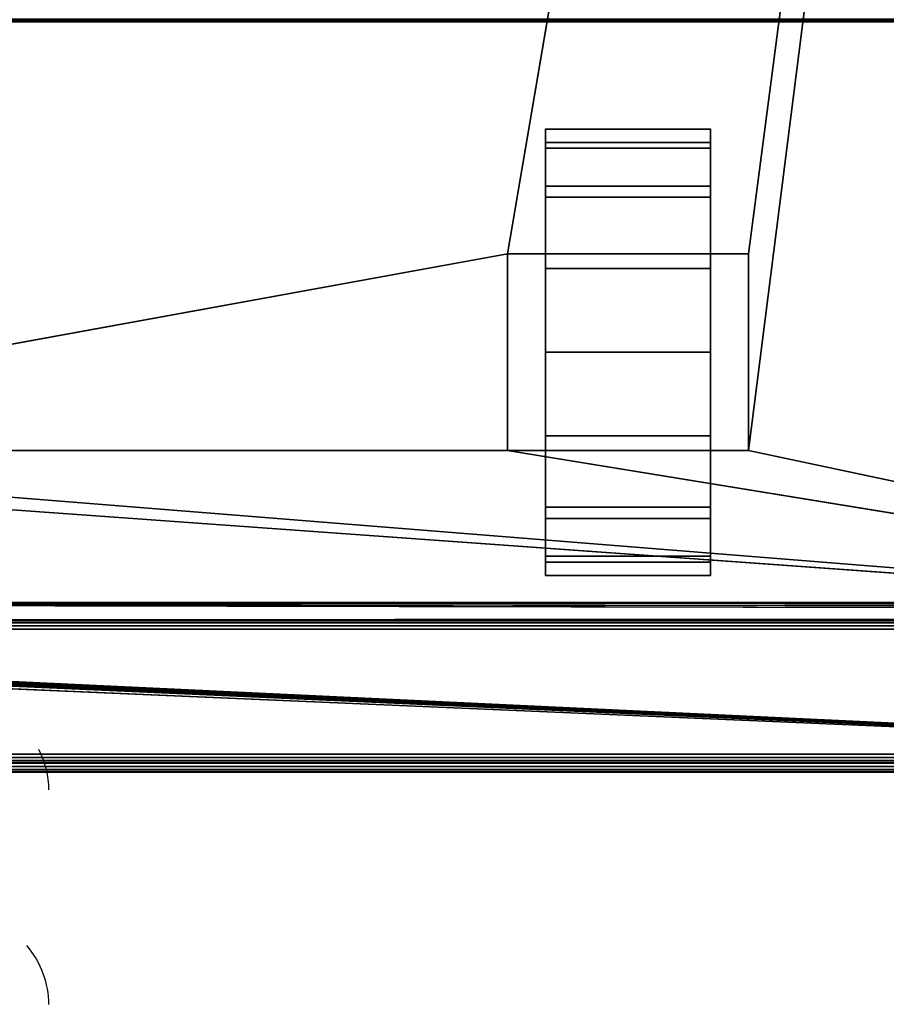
# Model space of a CAD drawing. Header units: millimetres. Extents: x -10 to 414, y -927 to 10.
# Tile 9 of 21: x 206 to 303, y -926 to -816. Entities that reach past the tile are written whole.
import ezdxf

# ---------------------------------------------------------------- set-up
doc = ezdxf.new("R2010")
doc.units = ezdxf.units.MM
doc.header["$MEASUREMENT"] = 0
for name, color, linetype, lineweight in [('0 Misc', 7, 'Continuous', 35), ('10 Raster Images', 7, 'Continuous', 35), ('5 Hatches', 7, 'Continuous', 35)]:
    doc.layers.add(name, color=color, linetype=linetype, lineweight=lineweight)

msp = doc.modelspace()

# ---------------------------------------------------------------- linework, layer by layer
at = {"layer": '0 Misc', "color": 160, "linetype": 'Continuous', "lineweight": 25}
for p, q in [((260.5, -842, 70), (377, -159, 70)), ((287.5, -842, 70), (377, -159, 70)), ((287.5, -864, 70), (377, -159, 70)), ((383, -816, 13), (17, -816, 13)), ((17, -816, 33.5), (383, -816, 33.5)), ((264.75, -832.77, 10.31), (264.75, -829.22, 32.73)), ((264.75, -829.22, 17.27), (264.75, -829.22, 32.73)), ((283.25, -832.77, 39.69), (283.25, -829.22, 17.27)), ((283.25, -829.22, 32.73), (283.25, -829.22, 17.27)), ((264.75, -838.31, 4.77), (264.75, -832.77, 39.69)), ((264.75, -832.77, 10.31), (264.75, -832.77, 39.69)), ((283.25, -838.31, 45.23), (283.25, -832.77, 10.31)), ((283.25, -832.77, 39.69), (283.25, -832.77, 10.31)), ((264.75, -842, 25), (264.75, -838.31, 45.23)), ((264.75, -838.31, 4.77), (264.75, -842, 25)), ((264.75, -838.31, 4.77), (264.75, -838.31, 45.23)), ((283.25, -842, 25), (283.25, -838.31, 4.77)), ((283.25, -842, 47.45), (283.25, -838.31, 4.77)), ((283.25, -838.31, 45.23), (283.25, -838.31, 4.77)), ((139.5, -864, 70), (260.5, -842, 70)), ((260.5, -842, 70), (260.5, -864, 70)), ((287.5, -842, 70), (260.5, -842, 70)), ((260.5, -842, 25), (260.5, -842, 70)), ((260.5, -842, 25), (264.75, -842, 25)), ((260.5, -864, 25), (260.5, -842, 25)), ((264.75, -842, 25), (260.5, -842, 70)), ((264.75, -842, 47.45), (260.5, -842, 70)), ((283.25, -842, 47.45), (260.5, -842, 70)), ((283.25, -842, 47.45), (264.75, -842, 47.45)), ((264.75, -842, 47.45), (264.75, -842, 25)), ((264.75, -842, 25), (264.75, -864, 25)), ((264.75, -860.73, 1.22), (264.75, -842, 25)), ((264.75, -853), (264.75, -842, 25)), ((264.75, -845.27, 1.22), (264.75, -842, 25)), ((283.25, -842, 25), (283.25, -842, 47.45)), ((283.25, -864, 25), (283.25, -842, 25)), ((283.25, -842, 25), (287.5, -842, 25)), ((283.25, -842, 25), (283.25, -860.73, 1.22)), ((283.25, -842, 25), (283.25, -853)), ((283.25, -842, 25), (283.25, -845.27, 1.22)), ((287.5, -842, 25), (283.25, -842, 47.45)), ((287.5, -842, 70), (283.25, -842, 47.45)), ((287.5, -864, 70), (287.5, -842, 70)), ((287.5, -842, 70), (287.5, -842, 25)), ((287.5, -842, 25), (287.5, -864, 25)), ((264.75, -860.73, 1.22), (264.75, -864, 25)), ((283.25, -867.69, 45.23), (283.25, -860.73, 1.22)), ((283.25, -864, 25), (283.25, -860.73, 1.22)), ((377, -883, 70), (112.5, -864, 70)), ((377, -883, 70), (139.5, -864, 70)), ((260.5, -864, 70), (139.5, -864, 70)), ((260.5, -864, 70), (287.5, -864, 70)), ((260.5, -864, 70), (260.5, -864, 25)), ((260.5, -864, 25), (264.75, -864, 25)), ((377, -883, 70), (260.5, -864, 70)), ((260.5, -864, 25), (264.75, -864, 47.45)), ((260.5, -864, 70), (264.75, -864, 47.45)), ((264.75, -864, 47.45), (283.25, -864, 47.45)), ((264.75, -864, 25), (264.75, -864, 47.45)), ((264.75, -867.69, 4.77), (264.75, -864, 47.45)), ((264.75, -867.69, 4.77), (264.75, -864, 25)), ((264.75, -864, 47.45), (287.5, -864, 70)), ((283.25, -864, 47.45), (283.25, -864, 25)), ((283.25, -864, 25), (287.5, -864, 25)), ((283.25, -864, 25), (283.25, -867.69, 45.23)), ((283.25, -864, 25), (287.5, -864, 70)), ((283.25, -864, 47.45), (287.5, -864, 70)), ((287.5, -864, 25), (287.5, -864, 70)), ((377, -883, 70), (287.5, -864, 70)), ((264.75, -873.23, 10.31), (264.75, -867.69, 45.23)), ((264.75, -867.69, 4.77), (264.75, -867.69, 45.23)), ((283.25, -873.23, 39.69), (283.25, -867.69, 4.77)), ((283.25, -867.69, 45.23), (283.25, -867.69, 4.77)), ((264.75, -876.78, 17.27), (264.75, -873.23, 39.69)), ((264.75, -873.23, 10.31), (264.75, -873.23, 39.69)), ((283.25, -876.78, 32.73), (283.25, -873.23, 10.31)), ((283.25, -873.23, 39.69), (283.25, -873.23, 10.31)), ((264.75, -876.78, 17.27), (264.75, -876.78, 32.73)), ((283.25, -876.78, 32.73), (283.25, -876.78, 17.27)), ((399, -899, 1173), (16.71, -881.71, 1173)), ((399, -899, 1173), (16.89, -881.45, 1173)), ((399, -899, 1173), (16.99, -881.16, 1173)), ((399, -899, 1173), (17, -881, 1173)), ((383.29, -881.71, 1173), (17, -881, 1173)), ((383.11, -881.45, 1173), (17, -881, 1173)), ((383.01, -881.16, 1173), (17, -881, 1173)), ((383, -881, 1173), (17, -881, 1173)), ((399, -899, 1173), (2, -882, 1173)), ((399, -899, 1173), (16, -882, 1173)), ((399, -899, 1173), (16.16, -881.99, 1173)), ((399, -899, 1173), (16.45, -881.89, 1173)), ((360.3, -882.9, 93), (23, -883, 93)), ((4, -883, 13.5), (396, -883, 13.5)), ((396, -883, 1169), (4, -883, 1169)), ((359.5, -883, 809), (4, -883, 1169)), ((396, -884, 12.5), (4, -884, 12.5)), ((4, -884, 1170), (396, -884, 1170)), ((377, -883, 93), (23, -883, 93)), ((23, -883, 70), (377, -883, 70)), ((396, -883, 13.5), (23, -883, 70)), ((359.5, -883, 428), (23, -883, 93)), ((359.5, -883, 809), (40.5, -883, 809)), ((40.5, -883, 786), (359.5, -883, 786)), ((359.5, -883, 451), (40.5, -883, 451)), ((40.5, -883, 428), (359.5, -883, 428)), ((359.5, -883, 451), (40.5, -883, 786)), ((4, -898, 12.5), (396, -898, 12.5)), ((396, -898, 1170), (4, -898, 1170)), ((1, -899, 1173), (399, -899, 1173)), ((399, -899, 1195), (1, -899, 1195)), ((396, -899, 13.5), (4, -899, 13.5)), ((4, -899, 1169), (396, -899, 1169)), ((4, -899, 13.5), (396, -899, 1169)), ((195, -899, 1054), (396, -899, 1169)), ((200, -899, 734), (396, -899, 1169)), ((201.36, -899, 733.78), (396, -899, 1169)), ((202.59, -899, 733.16), (396, -899, 1169)), ((202.59, -899, 1046.84), (396, -899, 1169)), ((203.56, -899, 732.19), (396, -899, 1169)), ((203.56, -899, 1047.81), (396, -899, 1169)), ((203.95, -899, 731.53), (396, -899, 1169)), ((203.95, -899, 1048.47), (396, -899, 1169)), ((204.28, -899, 730.78), (396, -899, 1169)), ((204.49, -899, 1049.81), (396, -899, 1169)), ((204.55, -899, 730), (396, -899, 1169)), ((205, -899, 1053), (396, -899, 1169)), ((205, -899, 1054), (396, -899, 1169)), ((1, -900, 1194), (399, -900, 1194)), ((399, -900, 1174), (1, -900, 1174))]:
    msp.add_line(p, q, dxfattribs=at).dxf.unprotected_set("ltscale", 0)
at = {"layer": '0 Misc', "color": 160, "linetype": 'Continuous', "lineweight": 25, "extrusion": (1, 0, 0)}
msp.add_arc((-853, 25, 264.75), 25, 116.1039, 63.8961, dxfattribs=at).dxf.unprotected_set("ltscale", 0)
at = {"layer": '0 Misc', "color": 160, "linetype": 'Continuous', "lineweight": 25, "extrusion": (-1, 0, 0)}
msp.add_arc((853, 25, -283.25), 25, 116.1039, 63.8961, dxfattribs=at).dxf.unprotected_set("ltscale", 0)
at = {"layer": '0 Misc', "color": 160, "linetype": 'Continuous', "lineweight": 25, "extrusion": (1.67198e-16, 0.572254, -0.820077)}
msp.add_arc((-194.68, -323.63, -1112.43), 14.41, 157.3019, 180, dxfattribs=at).dxf.unprotected_set("ltscale", 0)
at = {"layer": '0 Misc', "color": 160, "linetype": 'Continuous', "lineweight": 25, "extrusion": (-3.34396e-16, -0.572254, -0.820077)}
msp.add_arc((194.68, 1361.57, -333.05), 14.41, 326.0516, 0, dxfattribs=at).dxf.unprotected_set("ltscale", 0)
at = {"layer": '0 Misc', "color": 160, "linetype": 'Continuous', "lineweight": 25, "extrusion": (-6.13534e-15, 0.572254, -0.820077)}
msp.add_arc((-194.68, -342.96, -1126.68), 14.41, 146.0516, 180, dxfattribs=at).dxf.unprotected_set("ltscale", 0)
at = {"layer": '0 Misc', "color": 7, "lineweight": 25}
for points in [[(383, -17, 1173), (17, -881, 1173), (17, -17, 1173)], [(383, -881, 1173), (17, -881, 1173), (383, -17, 1173)], [(23, -883, 93), (360.3, -882.9, 93), (23, -159, 93)], [(23, -159, 93), (360.3, -882.9, 93), (360.3, -159.1, 93)], [(377, -159, 70), (23, -883, 70), (23, -159, 70)], [(23, -883, 70), (377, -159, 70), (112.5, -842, 70)], [(112.5, -842, 70), (377, -159, 70), (139.5, -842, 70)], [(139.5, -842, 70), (377, -159, 70), (139.5, -864, 70)], [(139.5, -864, 70), (377, -159, 70), (260.5, -842, 70)], [(260.5, -842, 70), (377, -159, 70), (287.5, -842, 70)], [(287.5, -842, 70), (377, -159, 70), (287.5, -864, 70)], [(377, -883, 70), (287.5, -864, 70), (377, -159, 70)], [(264.75, -829.22, 17.27), (264.75, -829.22, 32.73), (264.75, -828, 25)], [(283.25, -829.22, 32.73), (283.25, -829.22, 17.27), (283.25, -828, 25)], [(264.75, -832.77, 10.31), (264.75, -832.77, 39.69), (264.75, -829.22, 32.73)], [(264.75, -832.77, 10.31), (264.75, -829.22, 32.73), (264.75, -829.22, 17.27)], [(283.25, -832.77, 39.69), (283.25, -832.77, 10.31), (283.25, -829.22, 17.27)], [(283.25, -832.77, 39.69), (283.25, -829.22, 17.27), (283.25, -829.22, 32.73)], [(264.75, -838.31, 4.77), (264.75, -838.31, 45.23), (264.75, -832.77, 39.69)], [(264.75, -838.31, 4.77), (264.75, -832.77, 39.69), (264.75, -832.77, 10.31)], [(283.25, -838.31, 45.23), (283.25, -838.31, 4.77), (283.25, -832.77, 10.31)], [(283.25, -838.31, 45.23), (283.25, -832.77, 10.31), (283.25, -832.77, 39.69)], [(264.75, -838.31, 45.23), (264.75, -842, 25), (264.75, -842, 47.45)], [(264.75, -845.27, 1.22), (264.75, -842, 25), (264.75, -838.31, 4.77)], [(264.75, -838.31, 4.77), (264.75, -842, 25), (264.75, -838.31, 45.23)], [(283.25, -842, 25), (283.25, -845.27, 1.22), (283.25, -838.31, 4.77)], [(283.25, -842, 25), (283.25, -838.31, 4.77), (283.25, -842, 47.45)], [(283.25, -842, 47.45), (283.25, -838.31, 4.77), (283.25, -838.31, 45.23)], [(260.5, -864, 70), (139.5, -864, 70), (260.5, -842, 70)], [(260.5, -842, 70), (264.75, -842, 25), (260.5, -842, 25)], [(264.75, -842, 25), (260.5, -842, 70), (264.75, -842, 47.45)], [(264.75, -842, 47.45), (260.5, -842, 70), (283.25, -842, 47.45)], [(287.5, -842, 70), (283.25, -842, 47.45), (260.5, -842, 70)], [(264.75, -860.73, 1.22), (264.75, -864, 25), (264.75, -842, 25)], [(264.75, -860.73, 1.22), (264.75, -842, 25), (264.75, -853)], [(264.75, -853), (264.75, -842, 25), (264.75, -845.27, 1.22)], [(283.25, -864, 25), (283.25, -860.73, 1.22), (283.25, -842, 25)], [(283.25, -842, 25), (283.25, -860.73, 1.22), (283.25, -853)], [(283.25, -842, 25), (283.25, -853), (283.25, -845.27, 1.22)], [(283.25, -842, 47.45), (287.5, -842, 25), (283.25, -842, 25)], [(287.5, -842, 25), (283.25, -842, 47.45), (287.5, -842, 70)], [(264.75, -867.69, 4.77), (264.75, -864, 25), (264.75, -860.73, 1.22)], [(283.25, -867.69, 45.23), (283.25, -867.69, 4.77), (283.25, -860.73, 1.22)], [(283.25, -867.69, 45.23), (283.25, -860.73, 1.22), (283.25, -864, 25)], [(23, -883, 70), (112.5, -864, 70), (377, -883, 70)], [(377, -883, 70), (112.5, -864, 70), (139.5, -864, 70)], [(377, -883, 70), (139.5, -864, 70), (260.5, -864, 70)], [(377, -883, 70), (260.5, -864, 70), (287.5, -864, 70)], [(264.75, -864, 47.45), (260.5, -864, 25), (264.75, -864, 25)], [(260.5, -864, 25), (264.75, -864, 47.45), (260.5, -864, 70)], [(260.5, -864, 70), (264.75, -864, 47.45), (287.5, -864, 70)], [(264.75, -867.69, 4.77), (264.75, -867.69, 45.23), (264.75, -864, 47.45)], [(264.75, -867.69, 4.77), (264.75, -864, 47.45), (264.75, -864, 25)], [(283.25, -864, 47.45), (287.5, -864, 70), (264.75, -864, 47.45)], [(283.25, -864, 47.45), (283.25, -867.69, 45.23), (283.25, -864, 25)], [(287.5, -864, 70), (283.25, -864, 25), (287.5, -864, 25)], [(283.25, -864, 25), (287.5, -864, 70), (283.25, -864, 47.45)], [(264.75, -873.23, 10.31), (264.75, -873.23, 39.69), (264.75, -867.69, 45.23)], [(264.75, -873.23, 10.31), (264.75, -867.69, 45.23), (264.75, -867.69, 4.77)], [(283.25, -873.23, 39.69), (283.25, -873.23, 10.31), (283.25, -867.69, 4.77)], [(283.25, -873.23, 39.69), (283.25, -867.69, 4.77), (283.25, -867.69, 45.23)], [(264.75, -876.78, 17.27), (264.75, -876.78, 32.73), (264.75, -873.23, 39.69)], [(264.75, -876.78, 17.27), (264.75, -873.23, 39.69), (264.75, -873.23, 10.31)], [(283.25, -876.78, 32.73), (283.25, -876.78, 17.27), (283.25, -873.23, 10.31)], [(283.25, -876.78, 32.73), (283.25, -873.23, 10.31), (283.25, -873.23, 39.69)], [(264.75, -876.78, 32.73), (264.75, -876.78, 17.27), (264.75, -878, 25)], [(283.25, -876.78, 17.27), (283.25, -876.78, 32.73), (283.25, -878, 25)], [(399, -899, 1173), (16.45, -881.89, 1173), (16.71, -881.71, 1173)], [(399, -899, 1173), (16.71, -881.71, 1173), (16.89, -881.45, 1173)], [(399, -899, 1173), (16.89, -881.45, 1173), (16.99, -881.16, 1173)], [(399, -899, 1173), (16.99, -881.16, 1173), (17, -881, 1173)], [(399, -899, 1173), (17, -881, 1173), (383.29, -881.71, 1173)], [(383.29, -881.71, 1173), (17, -881, 1173), (383.11, -881.45, 1173)], [(383.11, -881.45, 1173), (17, -881, 1173), (383.01, -881.16, 1173)], [(383.01, -881.16, 1173), (17, -881, 1173), (383, -881, 1173)], [(1, -899, 1173), (2, -882, 1173), (399, -899, 1173)], [(399, -899, 1173), (2, -882, 1173), (16, -882, 1173)], [(399, -899, 1173), (16, -882, 1173), (16.16, -881.99, 1173)], [(399, -899, 1173), (16.16, -881.99, 1173), (16.45, -881.89, 1173)], [(360.3, -882.9, 93), (23, -883, 93), (377, -883, 93)], [(4, -883, 13.5), (23, -883, 70), (396, -883, 13.5)], [(40.5, -883, 809), (4, -883, 1169), (359.5, -883, 809)], [(396, -883, 1169), (359.5, -883, 809), (4, -883, 1169)], [(377, -883, 70), (396, -883, 13.5), (23, -883, 70)], [(359.5, -883, 428), (377, -883, 93), (23, -883, 93)], [(359.5, -883, 428), (23, -883, 93), (40.5, -883, 428)], [(40.5, -883, 451), (40.5, -883, 786), (359.5, -883, 451)], [(359.5, -883, 786), (359.5, -883, 451), (40.5, -883, 786)]]:
    msp.add_3dface(points, dxfattribs=at)
for points, invisible_edges in [([(359.5, -883, 809), (40.5, -159, 809), (40.5, -883, 809)], 1), ([(359.5, -883, 809), (359.5, -159, 809), (40.5, -159, 809)], 12), ([(40.5, -883, 786), (359.5, -159, 786), (359.5, -883, 786)], 1), ([(40.5, -883, 786), (40.5, -159, 786), (359.5, -159, 786)], 12), ([(359.5, -883, 451), (40.5, -159, 451), (40.5, -883, 451)], 1), ([(359.5, -883, 451), (359.5, -159, 451), (40.5, -159, 451)], 12), ([(40.5, -883, 428), (359.5, -159, 428), (359.5, -883, 428)], 1), ([(40.5, -883, 428), (40.5, -159, 428), (359.5, -159, 428)], 12), ([(383.17, -815.83, 12.44), (16.71, -815.71, 12.29), (383.29, -815.71, 12.29)], 2), ([(383.17, -815.83, 12.44), (16.83, -815.83, 12.44), (16.71, -815.71, 12.29)], 12), ([(383.08, -815.92, 12.62), (16.83, -815.83, 12.44), (383.17, -815.83, 12.44)], 2), ([(383.08, -815.92, 12.62), (16.92, -815.92, 12.62), (16.83, -815.83, 12.44)], 12), ([(383.02, -815.98, 12.8), (16.92, -815.92, 12.62), (383.08, -815.92, 12.62)], 2), ([(383.02, -815.98, 12.8), (16.98, -815.98, 12.8), (16.92, -815.92, 12.62)], 12), ([(383, -816, 13), (16.98, -815.98, 12.8), (383.02, -815.98, 12.8)], 2), ([(383, -816, 13), (17, -816, 13), (16.98, -815.98, 12.8)], 12), ([(17, -815.92, 33.88), (383, -815.71, 34.21), (17, -815.71, 34.21)], 1), ([(17, -815.92, 33.88), (383, -815.92, 33.88), (383, -815.71, 34.21)], 12), ([(17, -816, 33.5), (383, -815.92, 33.88), (17, -815.92, 33.88)], 1), ([(17, -816, 33.5), (383, -816, 33.5), (383, -815.92, 33.88)], 12), ([(17, -816, 33.5), (383, -816, 13), (383, -816, 33.5)], 1), ([(17, -816, 33.5), (17, -816, 13), (383, -816, 13)], 12), ([(283.25, -829.5, 33.52), (264.75, -828.02, 24.1), (264.75, -829.5, 33.52)], 1), ([(283.25, -829.5, 33.52), (283.25, -828.02, 24.1), (264.75, -828.02, 24.1)], 12), ([(283.25, -828.02, 24.1), (264.75, -830.17, 14.81), (264.75, -828.02, 24.1)], 1), ([(283.25, -828.02, 24.1), (283.25, -830.17, 14.81), (264.75, -830.17, 14.81)], 12), ([(283.25, -834.4, 41.7), (264.75, -829.5, 33.52), (264.75, -834.4, 41.7)], 1), ([(283.25, -834.4, 41.7), (283.25, -829.5, 33.52), (264.75, -829.5, 33.52)], 12), ([(283.25, -830.17, 14.81), (264.75, -835.64, 7.01), (264.75, -830.17, 14.81)], 1), ([(283.25, -830.17, 14.81), (283.25, -835.64, 7.01), (264.75, -835.64, 7.01)], 12), ([(283.25, -842, 47.45), (264.75, -834.4, 41.7), (264.75, -842, 47.45)], 1), ([(283.25, -842, 47.45), (283.25, -834.4, 41.7), (264.75, -834.4, 41.7)], 12), ([(283.25, -835.64, 7.01), (264.75, -843.64, 1.82), (264.75, -835.64, 7.01)], 1), ([(283.25, -835.64, 7.01), (283.25, -843.64, 1.82), (264.75, -843.64, 1.82)], 12), ([(260.5, -842, 70), (260.5, -864, 25), (260.5, -864, 70)], 1), ([(260.5, -842, 70), (260.5, -842, 25), (260.5, -864, 25)], 12), ([(264.75, -864, 25), (260.5, -842, 25), (264.75, -842, 25)], 1), ([(264.75, -864, 25), (260.5, -864, 25), (260.5, -842, 25)], 12), ([(283.25, -842, 25), (287.5, -864, 25), (283.25, -864, 25)], 1), ([(283.25, -842, 25), (287.5, -842, 25), (287.5, -864, 25)], 12), ([(287.5, -864, 70), (287.5, -842, 25), (287.5, -842, 70)], 1), ([(287.5, -864, 70), (287.5, -864, 25), (287.5, -842, 25)], 12), ([(264.75, -843.64, 1.82), (283.25, -853), (264.75, -853)], 1), ([(264.75, -843.64, 1.82), (283.25, -843.64, 1.82), (283.25, -853)], 12), ([(264.75, -853), (283.25, -862.36, 1.82), (264.75, -862.36, 1.82)], 1), ([(264.75, -853), (283.25, -853), (283.25, -862.36, 1.82)], 12), ([(283.25, -862.36, 1.82), (264.75, -870.36, 7.01), (264.75, -862.36, 1.82)], 1), ([(283.25, -862.36, 1.82), (283.25, -870.36, 7.01), (264.75, -870.36, 7.01)], 12), ([(283.25, -871.6, 41.7), (264.75, -864, 47.45), (264.75, -871.6, 41.7)], 1), ([(283.25, -871.6, 41.7), (283.25, -864, 47.45), (264.75, -864, 47.45)], 12), ([(283.25, -870.36, 7.01), (264.75, -875.83, 14.81), (264.75, -870.36, 7.01)], 1), ([(283.25, -870.36, 7.01), (283.25, -875.83, 14.81), (264.75, -875.83, 14.81)], 12), ([(283.25, -876.5, 33.52), (264.75, -871.6, 41.7), (264.75, -876.5, 33.52)], 1), ([(283.25, -876.5, 33.52), (283.25, -871.6, 41.7), (264.75, -871.6, 41.7)], 12), ([(283.25, -875.83, 14.81), (264.75, -877.98, 24.1), (264.75, -875.83, 14.81)], 1), ([(283.25, -875.83, 14.81), (283.25, -877.98, 24.1), (264.75, -877.98, 24.1)], 12), ([(264.75, -877.98, 24.1), (283.25, -876.5, 33.52), (264.75, -876.5, 33.52)], 1), ([(264.75, -877.98, 24.1), (283.25, -877.98, 24.1), (283.25, -876.5, 33.52)], 12), ([(4, -883, 13.5), (396, -883.08, 13.12), (4, -883.08, 13.12)], 1), ([(4, -883, 13.5), (396, -883, 13.5), (396, -883.08, 13.12)], 12), ([(396, -883.29, 12.79), (4, -883.08, 13.12), (396, -883.08, 13.12)], 1), ([(396, -883.29, 12.79), (4, -883.29, 12.79), (4, -883.08, 13.12)], 12), ([(396, -883.62, 12.58), (4, -883.29, 12.79), (396, -883.29, 12.79)], 1), ([(396, -883.62, 12.58), (4, -883.62, 12.58), (4, -883.29, 12.79)], 12), ([(396, -884, 12.5), (4, -883.62, 12.58), (396, -883.62, 12.58)], 1), ([(396, -884, 12.5), (4, -884, 12.5), (4, -883.62, 12.58)], 12), ([(4, -898, 12.5), (396, -884, 12.5), (396, -898, 12.5)], 1), ([(4, -898, 12.5), (4, -884, 12.5), (396, -884, 12.5)], 12), ([(4, -898, 12.5), (396, -898.38, 12.58), (4, -898.38, 12.58)], 1), ([(4, -898, 12.5), (396, -898, 12.5), (396, -898.38, 12.58)], 12), ([(1, -899, 1173), (399, -899.38, 1173.08), (1, -899.38, 1173.08)], 1), ([(1, -899, 1173), (399, -899, 1173), (399, -899.38, 1173.08)], 12), ([(399, -899, 1195), (1, -899.38, 1194.92), (399, -899.38, 1194.92)], 1), ([(399, -899, 1195), (1, -899, 1195), (1, -899.38, 1194.92)], 12), ([(399, -899.71, 1173.29), (1, -899.38, 1173.08), (399, -899.38, 1173.08)], 1), ([(399, -899.71, 1173.29), (1, -899.71, 1173.29), (1, -899.38, 1173.08)], 12), ([(399, -899.38, 1194.92), (1, -899.71, 1194.71), (399, -899.71, 1194.71)], 1), ([(399, -899.38, 1194.92), (1, -899.38, 1194.92), (1, -899.71, 1194.71)], 12), ([(396, -898.71, 12.79), (4, -898.38, 12.58), (396, -898.38, 12.58)], 1), ([(396, -898.71, 12.79), (4, -898.71, 12.79), (4, -898.38, 12.58)], 12), ([(396, -898.92, 13.12), (4, -898.71, 12.79), (396, -898.71, 12.79)], 1), ([(396, -898.92, 13.12), (4, -898.92, 13.12), (4, -898.71, 12.79)], 12), ([(396, -899, 13.5), (4, -898.92, 13.12), (396, -898.92, 13.12)], 1), ([(396, -899, 13.5), (4, -899, 13.5), (4, -898.92, 13.12)], 12), ([(399, -899.92, 1173.62), (1, -899.71, 1173.29), (399, -899.71, 1173.29)], 1), ([(399, -899.92, 1173.62), (1, -899.92, 1173.62), (1, -899.71, 1173.29)], 12), ([(399, -899.71, 1194.71), (1, -899.92, 1194.38), (399, -899.92, 1194.38)], 1), ([(399, -899.71, 1194.71), (1, -899.71, 1194.71), (1, -899.92, 1194.38)], 12), ([(399, -900, 1174), (1, -899.92, 1173.62), (399, -899.92, 1173.62)], 1), ([(399, -900, 1174), (1, -900, 1174), (1, -899.92, 1173.62)], 12), ([(1, -900, 1194), (399, -899.92, 1194.38), (1, -899.92, 1194.38)], 1), ([(1, -900, 1194), (399, -900, 1194), (399, -899.92, 1194.38)], 12), ([(1, -900, 1194), (399, -900, 1174), (399, -900, 1194)], 1), ([(1, -900, 1194), (1, -900, 1174), (399, -900, 1174)], 12)]:
    msp.add_3dface(points, dxfattribs=dict(at, invisible_edges=invisible_edges))
at = {"layer": '0 Misc', "color": 5, "lineweight": 25}
for points, invisible_edges in [([(396, -883, 1169), (4, -883.08, 1169.38), (396, -883.08, 1169.38)], 1), ([(396, -883, 1169), (4, -883, 1169), (4, -883.08, 1169.38)], 12), ([(4, -883.29, 1169.71), (396, -883.08, 1169.38), (4, -883.08, 1169.38)], 1), ([(4, -883.29, 1169.71), (396, -883.29, 1169.71), (396, -883.08, 1169.38)], 12), ([(4, -883.62, 1169.92), (396, -883.29, 1169.71), (4, -883.29, 1169.71)], 1), ([(4, -883.62, 1169.92), (396, -883.62, 1169.92), (396, -883.29, 1169.71)], 12), ([(4, -884, 1170), (396, -883.62, 1169.92), (4, -883.62, 1169.92)], 1), ([(4, -884, 1170), (396, -884, 1170), (396, -883.62, 1169.92)], 12), ([(396, -898, 1170), (4, -884, 1170), (4, -898, 1170)], 1), ([(396, -898, 1170), (396, -884, 1170), (4, -884, 1170)], 12), ([(396, -898, 1170), (4, -898.38, 1169.92), (396, -898.38, 1169.92)], 1), ([(396, -898, 1170), (4, -898, 1170), (4, -898.38, 1169.92)], 12), ([(4, -898.71, 1169.71), (396, -898.38, 1169.92), (4, -898.38, 1169.92)], 1), ([(4, -898.71, 1169.71), (396, -898.71, 1169.71), (396, -898.38, 1169.92)], 12), ([(4, -898.92, 1169.38), (396, -898.71, 1169.71), (4, -898.71, 1169.71)], 1), ([(4, -898.92, 1169.38), (396, -898.92, 1169.38), (396, -898.71, 1169.71)], 12), ([(4, -899, 1169), (396, -898.92, 1169.38), (4, -898.92, 1169.38)], 1), ([(4, -899, 1169), (396, -899, 1169), (396, -898.92, 1169.38)], 12)]:
    msp.add_3dface(points, dxfattribs=dict(at, invisible_edges=invisible_edges))
for points in [[(396, -899, 1169), (4, -899, 13.5), (396, -899, 13.5)], [(4, -899, 13.5), (396, -899, 1169), (204.55, -899, 730)], [(4, -899, 1169), (195, -899, 1054), (396, -899, 1169)], [(205, -899, 1054), (396, -899, 1169), (195, -899, 1054)], [(201.36, -899, 733.78), (396, -899, 1169), (200, -899, 734)], [(200, -899, 734), (396, -899, 1169), (202.59, -899, 1046.84)], [(202.59, -899, 733.16), (396, -899, 1169), (201.36, -899, 733.78)], [(203.56, -899, 732.19), (396, -899, 1169), (202.59, -899, 733.16)], [(202.59, -899, 1046.84), (396, -899, 1169), (203.56, -899, 1047.81)], [(203.95, -899, 731.53), (396, -899, 1169), (203.56, -899, 732.19)], [(203.56, -899, 1047.81), (396, -899, 1169), (203.95, -899, 1048.47)], [(204.28, -899, 730.78), (396, -899, 1169), (203.95, -899, 731.53)], [(203.95, -899, 1048.47), (396, -899, 1169), (204.49, -899, 1049.81)], [(204.55, -899, 730), (396, -899, 1169), (204.28, -899, 730.78)], [(204.49, -899, 1049.81), (396, -899, 1169), (205, -899, 1053)], [(205, -899, 1053), (396, -899, 1169), (205, -899, 1054)]]:
    msp.add_3dface(points, dxfattribs=at)
at = {"layer": '10 Raster Images', "color": 160, "linetype": 'Continuous', "lineweight": 25}
for p, q in [((264.75, -829.22, 17.27), (264.75, -828, 25)), ((264.75, -828, 25), (264.75, -829.22, 32.73)), ((283.25, -829.22, 32.73), (283.25, -828, 25)), ((283.25, -828, 25), (283.25, -829.22, 17.27)), ((264.75, -829.22, 32.73), (264.75, -832.77, 39.69)), ((264.75, -832.77, 10.31), (264.75, -829.22, 17.27)), ((283.25, -829.22, 17.27), (283.25, -832.77, 10.31)), ((283.25, -832.77, 39.69), (283.25, -829.22, 32.73)), ((264.75, -832.77, 39.69), (264.75, -838.31, 45.23)), ((264.75, -838.31, 4.77), (264.75, -832.77, 10.31)), ((283.25, -832.77, 10.31), (283.25, -838.31, 4.77)), ((283.25, -838.31, 45.23), (283.25, -832.77, 39.69)), ((264.75, -838.31, 45.23), (264.75, -842, 47.45)), ((264.75, -845.27, 1.22), (264.75, -838.31, 4.77)), ((283.25, -838.31, 4.77), (283.25, -845.27, 1.22)), ((283.25, -842, 47.45), (283.25, -838.31, 45.23)), ((260.5, -842, 70), (287.5, -842, 70)), ((260.5, -864, 70), (260.5, -842, 70)), ((260.5, -842, 70), (260.5, -842, 25)), ((260.5, -842, 25), (264.75, -842, 25)), ((287.5, -842, 70), (260.5, -842, 70)), ((264.75, -842, 47.45), (264.75, -842, 25)), ((264.75, -842, 25), (264.75, -864, 25)), ((264.75, -842, 25), (264.75, -842, 47.45)), ((264.75, -842, 47.45), (283.25, -842, 47.45)), ((283.25, -864, 25), (283.25, -842, 25)), ((283.25, -842, 25), (283.25, -842, 47.45)), ((283.25, -842, 47.45), (283.25, -842, 25)), ((283.25, -842, 25), (287.5, -842, 25)), ((287.5, -842, 70), (287.5, -864, 70)), ((287.5, -842, 25), (287.5, -842, 70)), ((264.75, -853), (264.75, -845.27, 1.22)), ((283.25, -845.27, 1.22), (283.25, -853)), ((264.75, -860.73, 1.22), (264.75, -853)), ((283.25, -853), (283.25, -860.73, 1.22)), ((264.75, -867.69, 4.77), (264.75, -860.73, 1.22)), ((283.25, -860.73, 1.22), (283.25, -867.69, 4.77)), ((287.5, -864, 70), (260.5, -864, 70)), ((264.75, -864, 25), (260.5, -864, 25)), ((260.5, -864, 25), (260.5, -864, 70)), ((260.5, -864, 70), (287.5, -864, 70)), ((264.75, -864, 47.45), (264.75, -867.69, 45.23)), ((264.75, -864, 25), (264.75, -864, 47.45)), ((283.25, -864, 47.45), (264.75, -864, 47.45)), ((264.75, -864, 47.45), (264.75, -864, 25)), ((283.25, -864, 47.45), (283.25, -864, 25)), ((283.25, -867.69, 45.23), (283.25, -864, 47.45)), ((287.5, -864, 25), (283.25, -864, 25)), ((283.25, -864, 25), (283.25, -864, 47.45)), ((287.5, -864, 70), (287.5, -864, 25)), ((264.75, -867.69, 45.23), (264.75, -873.23, 39.69)), ((264.75, -873.23, 10.31), (264.75, -867.69, 4.77)), ((283.25, -867.69, 4.77), (283.25, -873.23, 10.31)), ((283.25, -873.23, 39.69), (283.25, -867.69, 45.23)), ((264.75, -873.23, 39.69), (264.75, -876.78, 32.73)), ((264.75, -876.78, 17.27), (264.75, -873.23, 10.31)), ((283.25, -873.23, 10.31), (283.25, -876.78, 17.27)), ((283.25, -876.78, 32.73), (283.25, -873.23, 39.69)), ((264.75, -876.78, 32.73), (264.75, -878, 25)), ((264.75, -878, 25), (264.75, -876.78, 17.27)), ((283.25, -876.78, 17.27), (283.25, -878, 25)), ((283.25, -878, 25), (283.25, -876.78, 32.73)), ((4, -883, 13.5), (396, -883, 13.5)), ((396, -883, 1169), (4, -883, 1169)), ((377, -883, 93), (23, -883, 93)), ((23, -883, 70), (377, -883, 70)), ((377, -883, 70), (23, -883, 70)), ((23, -883, 93), (377, -883, 93)), ((40.5, -883, 451), (359.5, -883, 451)), ((40.5, -883, 809), (359.5, -883, 809)), ((359.5, -883, 428), (40.5, -883, 428)), ((359.5, -883, 786), (40.5, -883, 786)), ((1, -899, 1173), (399, -899, 1173)), ((396, -899, 13.5), (4, -899, 13.5)), ((4, -899, 1169), (396, -899, 1169))]:
    msp.add_line(p, q, dxfattribs=at).dxf.unprotected_set("ltscale", 0)
at = {"layer": '5 Hatches', "color": 7, "lineweight": 25}
for points, invisible_edges in [([(399, -899, 1195), (1, -1, 1195), (1, -899, 1195)], 1), ([(399, -899, 1195), (399, -1, 1195), (1, -1, 1195)], 12)]:
    msp.add_3dface(points, dxfattribs=dict(at, invisible_edges=invisible_edges))

doc.saveas('drawing.dxf')
